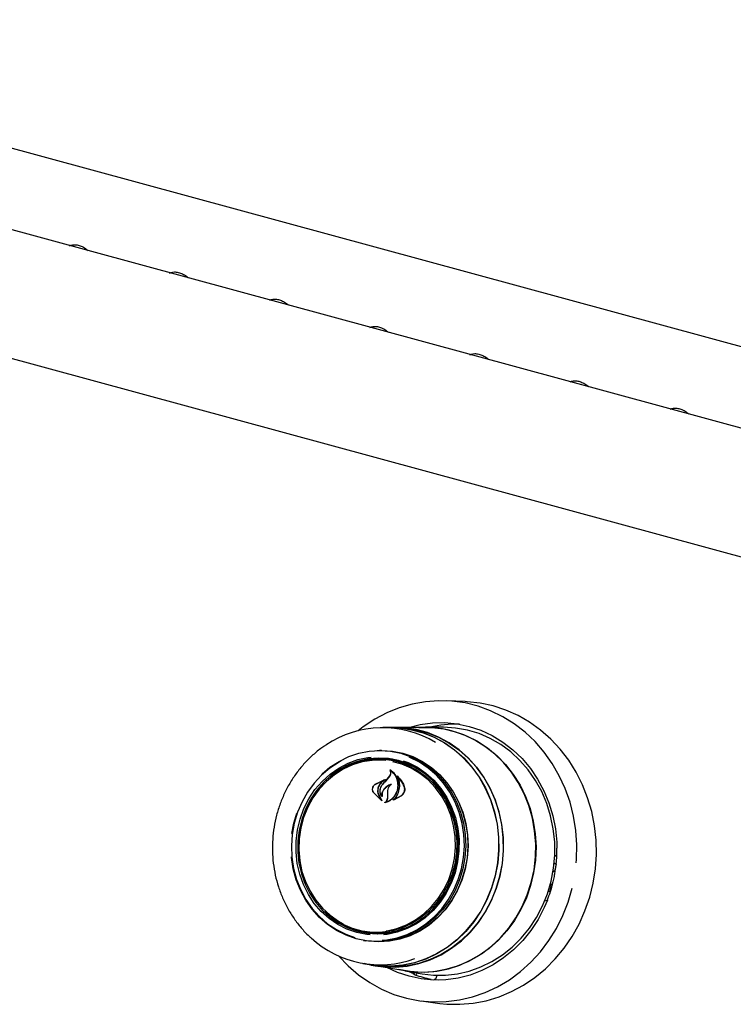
# Model space of a CAD drawing. Header units: inches. Extents: x 42 to 206, y 24 to 147.
# Tile 37 of 47: x 159.75 to 165.5, y 119.01 to 126.94. Entities that reach past the tile are written whole.
import ezdxf

# ---------------------------------------------------------------- set-up
doc = ezdxf.new("R2010")
doc.units = ezdxf.units.IN
doc.header["$LTSCALE"] = 16
doc.header["$MEASUREMENT"] = 0

msp = doc.modelspace()

# ---------------------------------------------------------------- linework, layer by layer
at = {"color": 7, "linetype": 'Continuous', "lineweight": 25}
for p, q in [((155.8797, 126.9426), (175.1767, 121.6981)), ((174.9529, 121.0995), (154.2485, 126.7265)), ((153.9493, 125.7716), (174.8806, 120.0829)), ((163.3416, 121.4485), (163.1901, 121.4547)), ((162.7436, 121.2389), (162.6768, 121.2388)), ((162.7785, 121.2408), (162.7436, 121.2407)), ((163.021, 121.2395), (162.7782, 121.2391)), ((163.1626, 121.2416), (163.0212, 121.2413)), ((162.6617, 120.9837), (162.6436, 120.9837)), ((162.6669, 121.0548), (162.6512, 121.0548)), ((162.7127, 120.8223), (162.7347, 120.8508)), ((162.7139, 120.8232), (162.7362, 120.8514)), ((162.7424, 120.8924), (162.7389, 120.8927)), ((162.7997, 120.8412), (162.7968, 120.8414)), ((162.6152, 120.7808), (162.6843, 120.8156)), ((162.6157, 120.782), (162.6974, 120.8203)), ((162.6848, 120.8141), (162.6559, 120.7877)), ((162.6764, 120.7821), (162.7127, 120.8223)), ((162.6865, 120.8154), (162.6845, 120.8156)), ((162.6691, 120.6491), (162.6016, 120.7156)), ((162.6647, 120.6542), (162.6025, 120.7166)), ((162.6435, 120.6955), (162.6657, 120.6553)), ((162.6449, 120.6964), (162.6701, 120.6503)), ((162.6684, 120.6904), (162.6685, 120.6904)), ((162.7168, 120.6751), (162.7172, 120.7064)), ((162.7172, 120.7064), (162.7182, 120.7324)), ((162.7183, 120.7066), (162.7189, 120.7324)), ((162.7183, 120.6752), (162.7183, 120.7066)), ((162.8269, 120.6885), (162.7642, 120.6555)), ((162.8253, 120.6898), (162.7705, 120.6593)), ((162.7702, 120.6593), (162.7703, 120.6593)), ((161.9607, 120.4702), (161.9837, 120.5487)), ((161.9449, 120.3853), (161.9607, 120.4702)), ((164.0592, 120.1432), (164.0785, 120.1416)), ((164.0785, 120.1416), (164.0595, 120.1467)), ((164.0664, 120.0911), (164.0785, 120.1416)), ((164.0507, 120.0801), (164.055, 120.0789)), ((164.052, 120.0883), (164.0535, 120.0811)), ((164.0575, 120.0803), (164.0664, 120.0911)), ((164.0249, 119.9185), (164.037, 119.9689)), ((164.0321, 119.9825), (164.0302, 119.9831)), ((164.037, 119.9689), (164.0334, 119.9809)), ((164.0484, 119.997), (164.0437, 119.9781)), ((164.0249, 119.9185), (164.0117, 119.9196)), ((164.0301, 119.94), (164.0333, 119.9391)), ((164.0027, 119.8448), (163.9819, 119.8394)), ((162.5265, 119.596), (162.5443, 119.593)), ((162.6944, 119.5748), (162.6875, 119.5817)), ((162.5221, 119.5247), (162.5376, 119.522)), ((162.5165, 119.339), (162.5823, 119.3277)), ((162.582, 119.3258), (162.6165, 119.3199)), ((162.6164, 119.3217), (162.8557, 119.2806)), ((162.8556, 119.2788), (162.995, 119.2548)), ((162.9268, 119.2539), (162.8752, 119.2754)), ((162.9268, 119.2539), (162.9264, 119.2539)), ((163.1128, 119.2431), (163.1101, 119.2319)), ((163.0919, 119.2089), (163.0924, 119.2089)), ((163.1226, 119.2044), (163.0924, 119.2089)), ((162.9861, 119.0363), (163.1365, 119.0171))]:
    msp.add_line(p, q, dxfattribs=at)
at = {"color": 7, "linetype": 'Continuous', "lineweight": 25, "flags": 128}
for points in [[(164.2377, 120.1484), (164.2398, 120.1764), (164.242, 120.2937), (164.2339, 120.4104), (164.2154, 120.5257), (164.1869, 120.6382), (164.1485, 120.7471), (164.1006, 120.8512), (164.0436, 120.9497), (163.9782, 121.0416), (163.9048, 121.1259), (163.8242, 121.2021), (163.7371, 121.2692), (163.6444, 121.3268), (163.5469, 121.3742), (163.4456, 121.4111), (163.3413, 121.4371), (163.235, 121.4518), (163.1278, 121.4553), (163.0206, 121.4475), (162.9144, 121.4284), (162.8103, 121.3982), (162.7092, 121.3573), (162.612, 121.3059), (162.5197, 121.2446), (162.48, 121.214)], [(163.1365, 119.0171), (163.1932, 119.0114), (163.2998, 119.0094), (163.4064, 119.0185), (163.5118, 119.0387), (163.6151, 119.0697), (163.7153, 119.1113), (163.8117, 119.1632), (163.9031, 119.2247), (163.989, 119.2955), (164.0683, 119.3748), (164.1405, 119.4618), (164.2049, 119.5559), (164.2608, 119.6562), (164.3078, 119.7616), (164.3455, 119.8714), (164.3734, 119.9844), (164.3914, 120.0996), (164.3992, 120.2161), (164.3969, 120.3326), (164.3843, 120.4482), (164.3617, 120.5618), (164.3293, 120.6724), (164.2873, 120.7789), (164.2361, 120.8804), (164.1762, 120.9759), (164.1081, 121.0646), (164.0326, 121.1457), (163.9501, 121.2184), (163.8616, 121.2821), (163.7678, 121.3361), (163.6695, 121.3801), (163.5677, 121.4135), (163.4633, 121.4361), (163.3573, 121.4477), (163.3416, 121.4485)], [(162.6892, 121.2388), (162.7206, 121.2404), (162.8159, 121.2376), (162.9103, 121.2236), (163.0026, 121.1986), (163.0917, 121.1627), (163.1767, 121.1164), (163.2563, 121.0603), (163.3299, 120.995), (163.3964, 120.9213), (163.4552, 120.8401), (163.5054, 120.7523), (163.5466, 120.6589), (163.5783, 120.561), (163.6, 120.4598), (163.6115, 120.3565), (163.6127, 120.2522), (163.6036, 120.1482), (163.5843, 120.0458), (163.555, 119.9461), (163.516, 119.8502), (163.4679, 119.7594), (163.4111, 119.6746), (163.3464, 119.5969), (163.2744, 119.5272), (163.1961, 119.4663), (163.1123, 119.4149), (163.0241, 119.3736), (162.9325, 119.3429), (162.8385, 119.3231), (162.7432, 119.3146), (162.6479, 119.3173), (162.5535, 119.3313), (162.5287, 119.3369)], [(162.7436, 121.2389), (162.8158, 121.2358), (162.91, 121.2218), (163.0021, 121.1968), (163.0911, 121.161), (163.1758, 121.1148), (163.2553, 121.0588), (163.3287, 120.9937), (163.3952, 120.9201), (163.4538, 120.839), (163.5039, 120.7514), (163.5451, 120.6581), (163.5766, 120.5605), (163.5983, 120.4595), (163.6098, 120.3563), (163.6111, 120.2523), (163.602, 120.1485), (163.5827, 120.0462), (163.5534, 119.9467), (163.5146, 119.851), (163.4665, 119.7604), (163.4098, 119.6758), (163.3452, 119.5982), (163.2734, 119.5286), (163.1952, 119.4678), (163.1116, 119.4165), (163.0236, 119.3753), (162.9321, 119.3446), (162.8383, 119.3249), (162.7432, 119.3164), (162.648, 119.3191), (162.5823, 119.3277)], [(163.6219, 120.0421), (163.6413, 120.1449), (163.6504, 120.2492), (163.6492, 120.3538), (163.6376, 120.4574), (163.6158, 120.5589), (163.5841, 120.6571), (163.5428, 120.7508), (163.4923, 120.8389), (163.4334, 120.9204), (163.3667, 120.9943), (163.2929, 121.0598), (163.213, 121.1161), (163.1278, 121.1625), (163.0384, 121.1985), (162.9458, 121.2237), (162.8511, 121.2377), (162.7785, 121.2408)], [(162.9674, 121.2394), (162.9776, 121.2401), (163.0738, 121.2397), (163.1692, 121.2282), (163.2628, 121.2056), (163.3536, 121.1723), (163.4404, 121.1286), (163.5224, 121.0749), (163.5985, 121.012), (163.668, 120.9405), (163.7299, 120.8612), (163.7838, 120.775), (163.8288, 120.6829), (163.8646, 120.5859), (163.8907, 120.4852), (163.9067, 120.3819), (163.9127, 120.2771), (163.9083, 120.1721), (163.8938, 120.068), (163.8693, 119.966), (163.835, 119.8672), (163.7914, 119.7729), (163.7389, 119.684), (163.6781, 119.6015), (163.6097, 119.5265), (163.5346, 119.4597), (163.4535, 119.4019), (163.3673, 119.3537), (163.2771, 119.3158), (163.1839, 119.2885), (163.0887, 119.2721), (162.9926, 119.2669), (162.8967, 119.2728), (162.8029, 119.2896)], [(162.8232, 121.2379), (162.8506, 121.2359), (162.9452, 121.2219), (163.0376, 121.1968), (163.1268, 121.1609), (163.2118, 121.1146), (163.2916, 121.0584), (163.3653, 120.993), (163.4319, 120.9193), (163.4907, 120.8379), (163.541, 120.75), (163.5823, 120.6564), (163.614, 120.5584), (163.6357, 120.4571), (163.6473, 120.3536), (163.6485, 120.2493), (163.6394, 120.1452), (163.62, 120.0426)], [(162.8844, 121.2393), (162.9796, 121.2633), (163.0784, 121.2766), (163.1778, 121.2787), (163.2767, 121.2694), (163.3739, 121.2488), (163.4686, 121.2172), (163.5595, 121.1749), (163.6458, 121.1224), (163.7264, 121.0603), (163.8005, 120.9892), (163.8673, 120.9098), (163.926, 120.8232), (163.9761, 120.7302), (164.0168, 120.6319), (164.0479, 120.5292), (164.0689, 120.4235), (164.0797, 120.3157), (164.0812, 120.2664)], [(164.0349, 120.0018), (164.0547, 120.1063), (164.0642, 120.2123), (164.0634, 120.3186), (164.0523, 120.4241), (164.0309, 120.5275), (163.9996, 120.6277), (163.9586, 120.7236), (163.9085, 120.8139), (163.8498, 120.8978), (163.7831, 120.9743), (163.7093, 121.0424), (163.6292, 121.1015), (163.5436, 121.1509), (163.4536, 121.19), (163.3602, 121.2183), (163.2644, 121.2356), (163.1672, 121.2416), (163.1626, 121.2416)], [(162.8557, 119.2806), (162.9206, 119.272), (163.0165, 119.2689), (163.1123, 119.2769), (163.2069, 119.296), (163.2993, 119.326), (163.3885, 119.3664), (163.4733, 119.417), (163.5528, 119.477), (163.6262, 119.5458), (163.6926, 119.6226), (163.7513, 119.7066), (163.8015, 119.7968), (163.8428, 119.8922), (163.8746, 119.9917), (163.8966, 120.0941), (163.9086, 120.1984), (163.9104, 120.3033), (163.9019, 120.4076), (163.8833, 120.5102), (163.8549, 120.6099), (163.8168, 120.7056), (163.7696, 120.7962), (163.7138, 120.8806), (163.65, 120.9579), (163.5789, 121.0272), (163.5013, 121.0878), (163.4182, 121.1389), (163.3305, 121.18), (163.2391, 121.2106)], [(162.1875, 120.8658), (162.2512, 120.9191), (162.3247, 120.967), (162.4028, 121.0051), (162.4845, 121.0326), (162.5684, 121.0493), (162.6533, 121.0548), (162.7382, 121.049), (162.8216, 121.0322), (162.9024, 121.0044), (162.9794, 120.9662), (163.0514, 120.918), (163.1175, 120.8606), (163.1767, 120.7948), (163.2281, 120.7215), (163.2709, 120.6419), (163.3045, 120.5571), (163.3285, 120.4683), (163.3425, 120.3769), (163.3462, 120.2841), (163.3397, 120.1913), (163.323, 120.0999), (163.2964, 120.0112), (163.2602, 119.9265), (163.215, 119.847), (163.1615, 119.7739), (163.1003, 119.7083), (163.0325, 119.6511), (162.959, 119.6031), (162.8809, 119.565), (162.7993, 119.5375), (162.7154, 119.5208), (162.6304, 119.5153), (162.5456, 119.5211), (162.4621, 119.5379), (162.3814, 119.5657), (162.3044, 119.604), (162.2323, 119.6521), (162.1662, 119.7095), (162.107, 119.7754), (162.0557, 119.8486), (162.0128, 119.9282), (161.9792, 120.013), (161.9552, 120.1018), (161.9413, 120.1932), (161.9409, 120.1971)], [(162.5767, 119.5684), (162.5482, 119.5714), (162.4671, 119.5875), (162.3886, 119.6147), (162.3141, 119.6525), (162.2446, 119.7002), (162.1812, 119.7572), (162.1251, 119.8225), (162.0769, 119.8951), (162.0376, 119.9739), (162.0077, 120.0576), (161.9876, 120.1449), (161.9778, 120.2344), (161.9784, 120.3247), (161.9893, 120.4144), (162.0104, 120.5021), (162.0413, 120.5864), (162.0816, 120.6659), (162.1306, 120.7394), (162.1876, 120.8058), (162.2517, 120.8639), (162.3217, 120.9129), (162.3968, 120.9521), (162.4755, 120.9807), (162.5568, 120.9984), (162.5837, 121.0017)], [(162.804, 120.9726), (162.7241, 120.9886), (162.6429, 120.9934), (162.5617, 120.9871), (162.4816, 120.9697), (162.4041, 120.9415), (162.3302, 120.9029), (162.2612, 120.8547), (162.1982, 120.7974), (162.142, 120.7321), (162.0938, 120.6597), (162.0541, 120.5814), (162.0236, 120.4985), (162.0029, 120.4121), (161.9921, 120.3238), (161.9916, 120.2349), (162.0013, 120.1468), (162.021, 120.0608), (162.0504, 119.9784), (162.0892, 119.9009), (162.1366, 119.8294), (162.1919, 119.7651), (162.2542, 119.709), (162.3227, 119.662), (162.3961, 119.6248), (162.4733, 119.598), (162.5531, 119.5821), (162.6343, 119.5773), (162.7156, 119.5836), (162.7956, 119.601), (162.8732, 119.6292), (162.9471, 119.6677), (163.0161, 119.716), (163.0791, 119.7733), (163.1352, 119.8386), (163.1835, 119.911), (163.2232, 119.9893), (163.2536, 120.0722), (163.2744, 120.1585), (163.2851, 120.2468), (163.2857, 120.3358), (163.276, 120.4239), (163.2563, 120.5098), (163.2268, 120.5922), (163.1881, 120.6698), (163.1407, 120.7413), (163.0854, 120.8056), (163.023, 120.8617), (162.9546, 120.9087), (162.8812, 120.9459), (162.804, 120.9726)], [(162.6326, 121.0545), (162.6697, 121.0555), (162.7547, 121.0497), (162.8383, 121.0328), (162.9193, 121.005), (162.9965, 120.9666), (163.0688, 120.9183), (163.1351, 120.8608), (163.1944, 120.7948), (163.2459, 120.7213), (163.2889, 120.6415), (163.3226, 120.5565), (163.3466, 120.4675), (163.3606, 120.3758), (163.3644, 120.2827), (163.3579, 120.1897), (163.3411, 120.0981), (163.3144, 120.0091), (163.2781, 119.9242), (163.2328, 119.8445), (163.1791, 119.7712), (163.1179, 119.7054), (163.0499, 119.648), (162.9762, 119.5999), (162.8978, 119.5617), (162.816, 119.5341), (162.7318, 119.5174), (162.6466, 119.5119), (162.5616, 119.5176), (162.5038, 119.5281)], [(162.6669, 121.0548), (162.669, 121.0548), (162.754, 121.0491), (162.8376, 121.0322), (162.9185, 121.0044), (162.9956, 120.966), (163.0678, 120.9178), (163.134, 120.8603), (163.1933, 120.7943), (163.2448, 120.721), (163.2876, 120.6412), (163.3213, 120.5563), (163.3454, 120.4673), (163.3594, 120.3757), (163.3631, 120.2828), (163.3566, 120.1899), (163.3399, 120.0983), (163.3132, 120.0094), (163.277, 119.9246), (163.2317, 119.8449), (163.178, 119.7717), (163.1168, 119.706), (163.0489, 119.6486), (162.9752, 119.6006), (162.897, 119.5624), (162.8152, 119.5349), (162.7312, 119.5182), (162.646, 119.5127), (162.5611, 119.5184), (162.5376, 119.522)], [(162.673, 119.5249), (162.711, 119.5288), (162.7941, 119.5452), (162.8749, 119.5725), (162.9523, 119.6102), (163.025, 119.6577), (163.0922, 119.7143), (163.1527, 119.7793), (163.2057, 119.8517), (163.2504, 119.9304), (163.2863, 120.0143), (163.3126, 120.1021), (163.3291, 120.1926), (163.3356, 120.2844), (163.3319, 120.3763), (163.3181, 120.4668), (163.2943, 120.5547), (163.261, 120.6387), (163.2186, 120.7175), (163.1678, 120.79), (163.1092, 120.8552), (163.0437, 120.912), (162.9724, 120.9597), (162.8962, 120.9976), (162.8888, 121.0006)], [(162.342, 120.9703), (162.3242, 120.9606), (162.2515, 120.9131), (162.1843, 120.8564), (162.1238, 120.7914), (162.0708, 120.719), (162.0261, 120.6403), (161.9902, 120.5565), (161.9639, 120.4686), (161.9473, 120.3781), (161.9409, 120.2863), (161.9446, 120.1944), (161.9584, 120.1039), (161.9822, 120.016), (162.0155, 119.932), (162.0579, 119.8532), (162.1087, 119.7807), (162.1673, 119.7156), (162.2327, 119.6587), (162.3041, 119.611), (162.3803, 119.5732), (162.4512, 119.5482)], [(162.7031, 120.9733), (162.6729, 120.9757), (162.5919, 120.9745), (162.5116, 120.962), (162.4332, 120.9384), (162.3581, 120.9041), (162.2875, 120.8596), (162.2225, 120.8057), (162.1642, 120.7433), (162.1136, 120.6734), (162.0715, 120.5971), (162.0386, 120.5157), (162.0154, 120.4305), (162.0024, 120.3429), (161.9997, 120.2544), (162.0073, 120.1665), (162.0252, 120.0805), (162.0531, 119.9978), (162.0905, 119.9199), (162.1367, 119.848), (162.1911, 119.7833), (162.2527, 119.7269), (162.3205, 119.6796), (162.3574, 119.6591)], [(162.7981, 120.9632), (162.8757, 120.9361), (162.9494, 120.8984), (163.018, 120.8507), (163.0802, 120.7936), (163.1352, 120.7282), (163.1819, 120.6556), (163.2197, 120.5768), (163.2478, 120.4933), (163.2659, 120.4064), (163.2737, 120.3175), (163.2709, 120.228), (163.2577, 120.1396), (163.2343, 120.0535), (163.2011, 119.9712), (163.1585, 119.8941), (163.1074, 119.8234), (163.0485, 119.7603), (162.9828, 119.7058), (162.9114, 119.6609), (162.8355, 119.6262), (162.7563, 119.6023), (162.6751, 119.5897), (162.5932, 119.5885), (162.512, 119.5987), (162.4329, 119.6202), (162.357, 119.6527), (162.2858, 119.6955), (162.2202, 119.748), (162.2088, 119.7588)], [(162.8403, 120.9723), (162.8814, 120.9566), (162.9559, 120.9188), (163.0254, 120.871), (163.0888, 120.8141), (163.145, 120.7487), (163.1931, 120.6761), (163.2325, 120.5973), (163.2624, 120.5137), (163.2824, 120.4264), (163.2922, 120.3369), (163.2917, 120.2465), (163.2808, 120.1568), (163.2597, 120.0692), (163.2287, 119.9849), (163.1884, 119.9054), (163.1394, 119.8319), (163.0824, 119.7655), (163.0184, 119.7074), (162.9483, 119.6583), (162.8733, 119.6192), (162.7945, 119.5905), (162.7132, 119.5729), (162.6835, 119.5693)], [(162.7049, 119.6012), (162.7114, 119.6022), (162.7909, 119.6203), (162.8678, 119.6493), (162.9408, 119.6888), (163.0088, 119.7381), (163.0706, 119.7964), (163.1251, 119.8627), (163.1715, 119.9359), (163.2091, 120.015), (163.2372, 120.0984), (163.2553, 120.185), (163.2632, 120.2732), (163.2608, 120.3616), (163.248, 120.4487), (163.225, 120.5332), (163.1924, 120.6137), (163.1505, 120.6887), (163.1001, 120.7572), (163.042, 120.8179), (162.9771, 120.8698), (162.9066, 120.9122), (162.8316, 120.9443), (162.7595, 120.9643)], [(164.0642, 120.211), (164.0687, 120.2074), (164.0791, 120.1981)], [(162.6165, 119.3199), (162.6825, 119.3113), (162.7782, 119.3086), (162.8737, 119.3172), (162.968, 119.337), (163.0599, 119.3678), (163.1484, 119.4092), (163.2325, 119.4608), (163.311, 119.5219), (163.3832, 119.5918), (163.4481, 119.6698), (163.5051, 119.7548), (163.5534, 119.8459), (163.5925, 119.9421), (163.6219, 120.0421)], [(163.62, 120.0426), (163.5907, 119.9427), (163.5517, 119.8467), (163.5034, 119.7558), (163.4466, 119.6709), (163.3818, 119.5931), (163.3097, 119.5233), (163.2313, 119.4623), (163.1474, 119.4108), (163.0591, 119.3695), (162.9673, 119.3387), (162.8732, 119.319), (162.7779, 119.3104), (162.6824, 119.3131), (162.6423, 119.3177)], [(164.0535, 120.0811), (164.0538, 120.0802), (164.0541, 120.0796), (164.0546, 120.0791), (164.0551, 120.0789), (164.0556, 120.0789), (164.0562, 120.0792), (164.0569, 120.0796), (164.0575, 120.0803)], [(162.995, 119.2548), (163.085, 119.2443), (163.1824, 119.244), (163.2794, 119.2549), (163.3749, 119.2771), (163.4679, 119.3102), (163.5573, 119.3538), (163.642, 119.4075), (163.7212, 119.4707), (163.794, 119.5426), (163.8594, 119.6224), (163.9168, 119.7093), (163.9656, 119.8022), (164.0051, 119.9), (164.0349, 120.0018)], [(164.0334, 119.9809), (164.0331, 119.9816), (164.0327, 119.9822), (164.0323, 119.9825), (164.0317, 119.9826), (164.0311, 119.9824), (164.0305, 119.9821), (164.0299, 119.9815), (164.0298, 119.9814)], [(162.3207, 119.3991), (162.3208, 119.3989), (162.3979, 119.3186), (162.4818, 119.2468), (162.5718, 119.1844), (162.667, 119.1318), (162.7666, 119.0896), (162.8695, 119.0582), (162.9749, 119.0378), (163.0818, 119.0286), (163.1891, 119.0308), (163.2959, 119.0443), (163.4012, 119.069), (163.504, 119.1046), (163.6032, 119.1508), (163.6981, 119.2072), (163.7877, 119.2733), (163.8711, 119.3484), (163.9477, 119.4319), (164.0166, 119.5229), (164.0773, 119.6207), (164.1291, 119.7242), (164.1716, 119.8326), (164.2044, 119.9447)], [(164.0043, 119.8472), (163.9794, 119.7884), (163.93, 119.6933), (163.8719, 119.6043), (163.8057, 119.5222), (163.7321, 119.4481), (163.6519, 119.3826), (163.566, 119.3265), (163.4754, 119.2805), (163.381, 119.245), (163.2838, 119.2204), (163.185, 119.207), (163.0857, 119.2049), (162.9868, 119.2142), (162.8895, 119.2348), (162.7948, 119.2664), (162.7096, 119.3057)]]:
    msp.add_lwpolyline(points, dxfattribs=at)
at = {"color": 7, "linetype": 'Continuous', "lineweight": 25}
for centre, radius, start, end in [((162.6764, 120.4241), 0.8141, 58.48358, 124.30634), ((163.0226, 120.4148), 0.8248, 74.78107, 90.11164), ((163.2646, 120.3941), 0.8726, 87.90345, 103.84728), ((162.6449, 120.3784), 0.6045, 75.32025, 130.44015), ((162.6636, 120.3901), 0.6006, 81.12081, 113.40763), ((162.6606, 120.386), 0.5977, 50.83571, 89.90175), ((169.5814, 114.4238), 9.387, 137.02111, 137.3547), ((162.6451, 120.176), 0.5988, 236.89669, 269.28355), ((162.6433, 120.1836), 0.5988, 260.49101, 299.48023), ((162.6527, 120.1415), 0.8135, 227.22785, 290.34582), ((163.2295, 120.0698), 0.8725, 250.35998, 259.23099)]:
    msp.add_arc(centre, radius, start, end, dxfattribs=at)
for points, knots in [([(160.1511, 125.1208), (160.1549, 125.1228), (160.1654, 125.1282), (160.1892, 125.1308), (160.2206, 125.1275), (160.2543, 125.1151), (160.2821, 125.0995), (160.2965, 125.0861), (160.3013, 125.0815)], [0, 0, 0, 0, 0.108034, 0.298909, 0.50276, 0.701363, 0.898417, 1, 1, 1, 1]), ([(160.9584, 124.9014), (160.9622, 124.9034), (160.9726, 124.9088), (160.9964, 124.9114), (161.0279, 124.9081), (161.0616, 124.8957), (161.0894, 124.8801), (161.1038, 124.8667), (161.1086, 124.8621)], [0, 0, 0, 0, 0.1080341, 0.298909, 0.5027598, 0.7013626, 0.8984175, 1, 1, 1, 1]), ([(161.7657, 124.682), (161.7695, 124.684), (161.7799, 124.6894), (161.8037, 124.692), (161.8352, 124.6886), (161.8689, 124.6763), (161.8967, 124.6606), (161.9111, 124.6473), (161.9159, 124.6427)], [0, 0, 0, 0, 0.108034, 0.298909, 0.50276, 0.701363, 0.898417, 1, 1, 1, 1]), ([(162.573, 124.4626), (162.5768, 124.4645), (162.5872, 124.47), (162.611, 124.4726), (162.6425, 124.4692), (162.6762, 124.4569), (162.704, 124.4412), (162.7184, 124.4279), (162.7232, 124.4233)], [0, 0, 0, 0, 0.108034, 0.298909, 0.50276, 0.701363, 0.898417, 1, 1, 1, 1]), ([(163.3803, 124.2432), (163.3841, 124.2451), (163.3945, 124.2506), (163.4183, 124.2532), (163.4498, 124.2498), (163.4835, 124.2375), (163.5113, 124.2218), (163.5256, 124.2084), (163.5305, 124.2039)], [0, 0, 0, 0, 0.108034, 0.298909, 0.50276, 0.701363, 0.898417, 1, 1, 1, 1]), ([(164.1876, 124.0238), (164.1914, 124.0257), (164.2018, 124.0312), (164.2256, 124.0338), (164.2571, 124.0304), (164.2908, 124.0181), (164.3186, 124.0024), (164.3329, 123.989), (164.3378, 123.9845)], [0, 0, 0, 0, 0.108034, 0.298909, 0.50276, 0.701363, 0.898417, 1, 1, 1, 1]), ([(164.9949, 123.8044), (164.9987, 123.8063), (165.0091, 123.8117), (165.0329, 123.8144), (165.0644, 123.811), (165.0981, 123.7987), (165.1259, 123.783), (165.1402, 123.7696), (165.1451, 123.7651)], [0, 0, 0, 0, 0.108034, 0.298909, 0.50276, 0.701363, 0.898417, 1, 1, 1, 1]), ([(162.2144, 121.0946), (162.205, 121.0887), (162.1695, 121.0664), (162.1131, 121.0191), (162.0459, 120.9534), (161.9855, 120.8801), (161.932, 120.8007), (161.8863, 120.7159), (161.8486, 120.6266), (161.8195, 120.5336), (161.7992, 120.4381), (161.7879, 120.3409), (161.7857, 120.2431), (161.7928, 120.1457), (161.809, 120.0497), (161.8341, 119.9561), (161.8679, 119.866), (161.9101, 119.7802), (161.9601, 119.6995), (162.0179, 119.6256), (162.0641, 119.5744), (162.0925, 119.5506), (162.0973, 119.5465)], [0, 0, 0, 0, 0.019359, 0.073068, 0.126816, 0.1806, 0.234417, 0.288263, 0.342132, 0.396021, 0.449926, 0.503842, 0.557767, 0.611695, 0.665624, 0.719548, 0.773463, 0.827365, 0.881247, 0.935103, 0.988928, 1, 1, 1, 1]), ([(162.7347, 120.8508), (162.7369, 120.855), (162.7411, 120.8633), (162.7423, 120.8774), (162.7403, 120.8867), (162.7383, 120.8911), (162.7381, 120.8916)], [0, 0, 0, 0, 0.322031, 0.64419, 0.966616, 1, 1, 1, 1]), ([(162.7362, 120.8514), (162.7384, 120.8554), (162.7427, 120.8635), (162.744, 120.8771), (162.7418, 120.8882), (162.7384, 120.894), (162.7371, 120.8961)], [0, 0, 0, 0, 0.278319, 0.556603, 0.835284, 1, 1, 1, 1]), ([(162.7371, 120.8961), (162.7371, 120.8962), (162.737, 120.8963), (162.737, 120.8966), (162.737, 120.8969), (162.7372, 120.8971), (162.7374, 120.8973), (162.7377, 120.8974), (162.7379, 120.8974), (162.7381, 120.8974), (162.7382, 120.8973), (162.7382, 120.8973)], [0, 0, 0, 0, 0.122958, 0.245848, 0.370364, 0.495902, 0.620786, 0.743612, 0.86394, 0.982468, 1, 1, 1, 1]), ([(162.7392, 120.8926), (162.7392, 120.8927), (162.739, 120.8927), (162.7388, 120.8927), (162.7385, 120.8927), (162.7383, 120.8925), (162.7381, 120.8923), (162.738, 120.892), (162.738, 120.8918), (162.7381, 120.8916), (162.7381, 120.8916)], [0, 0, 0, 0, 0.125682, 0.251371, 0.377027, 0.503505, 0.631368, 0.760594, 0.890567, 1, 1, 1, 1]), ([(162.7382, 120.8973), (162.7494, 120.8887), (162.7729, 120.8706), (162.7951, 120.8284), (162.8014, 120.793), (162.8009, 120.7737), (162.8009, 120.7713)], [0, 0, 0, 0, 0.296384, 0.623257, 0.953009, 1, 1, 1, 1]), ([(162.7392, 120.8926), (162.7503, 120.8832), (162.7732, 120.8636), (162.7943, 120.8203), (162.7965, 120.7875), (162.7976, 120.7714)], [0, 0, 0, 0, 0.321882, 0.666054, 1, 1, 1, 1]), ([(162.7921, 120.8484), (162.792, 120.8485), (162.792, 120.8486), (162.7919, 120.8489), (162.792, 120.8492), (162.7922, 120.8494), (162.7924, 120.8496), (162.7926, 120.8497), (162.7929, 120.8497), (162.7931, 120.8496), (162.7932, 120.8496), (162.7932, 120.8495)], [0, 0, 0, 0, 0.1174, 0.234738, 0.353577, 0.473635, 0.593524, 0.711905, 0.828134, 0.942556, 1, 1, 1, 1]), ([(162.7992, 120.7048), (162.8048, 120.7206), (162.8161, 120.7521), (162.8135, 120.802), (162.8017, 120.8332), (162.7928, 120.8473), (162.7921, 120.8484)], [0, 0, 0, 0, 0.324347, 0.648697, 0.972588, 1, 1, 1, 1]), ([(162.7932, 120.8495), (162.8084, 120.8339), (162.8322, 120.8093), (162.8457, 120.7769), (162.8506, 120.7651)], [0, 0, 0, 0, 0.635991, 1, 1, 1, 1]), ([(162.7972, 120.8412), (162.7972, 120.8413), (162.797, 120.8414), (162.7968, 120.8414), (162.7965, 120.8414), (162.7963, 120.8413), (162.7961, 120.8411), (162.796, 120.8408), (162.796, 120.8406), (162.796, 120.8403), (162.796, 120.8402), (162.7961, 120.8402)], [0, 0, 0, 0, 0.1163552, 0.2327177, 0.3490124, 0.4659418, 0.5840011, 0.7032071, 0.8230762, 0.942819, 1, 1, 1, 1]), ([(162.7998, 120.7042), (162.8051, 120.7201), (162.8158, 120.7518), (162.8135, 120.8004), (162.8016, 120.8276), (162.7961, 120.8402)], [0, 0, 0, 0, 0.348804, 0.697654, 1, 1, 1, 1]), ([(162.7972, 120.8412), (162.8117, 120.8247), (162.8319, 120.8016), (162.8438, 120.7727), (162.8471, 120.7646)], [0, 0, 0, 0, 0.718758, 1, 1, 1, 1]), ([(162.6016, 120.7156), (162.5993, 120.72), (162.5947, 120.7287), (162.5937, 120.7445), (162.5974, 120.7599), (162.6051, 120.7732), (162.6124, 120.7793), (162.6157, 120.782)], [0, 0, 0, 0, 0.206317, 0.412583, 0.61997, 0.827569, 1, 1, 1, 1]), ([(162.6025, 120.7166), (162.6002, 120.7208), (162.5957, 120.7293), (162.5945, 120.7444), (162.5977, 120.7593), (162.6049, 120.7722), (162.6119, 120.7781), (162.6152, 120.7808)], [0, 0, 0, 0, 0.205659, 0.411397, 0.617777, 0.824282, 1, 1, 1, 1]), ([(162.6385, 120.7543), (162.6368, 120.7457), (162.6335, 120.7284), (162.6376, 120.7082), (162.6423, 120.6981), (162.6435, 120.6955)], [0, 0, 0, 0, 0.427058, 0.854256, 1, 1, 1, 1]), ([(162.6408, 120.7539), (162.639, 120.7454), (162.6355, 120.7285), (162.6393, 120.7087), (162.6438, 120.6988), (162.6449, 120.6964)], [0, 0, 0, 0, 0.429095, 0.858259, 1, 1, 1, 1]), ([(162.6559, 120.7877), (162.6503, 120.7796), (162.6431, 120.7691), (162.6393, 120.757), (162.6385, 120.7543)], [0, 0, 0, 0, 0.775744, 1, 1, 1, 1]), ([(162.6584, 120.7866), (162.6527, 120.7786), (162.6455, 120.7683), (162.6416, 120.7565), (162.6408, 120.7539)], [0, 0, 0, 0, 0.779129, 1, 1, 1, 1]), ([(162.6701, 120.6851), (162.6663, 120.6908), (162.6584, 120.703), (162.6542, 120.7261), (162.6573, 120.7508), (162.666, 120.7703), (162.674, 120.7799), (162.6767, 120.7831)], [0, 0, 0, 0, 0.199029, 0.425617, 0.654006, 0.8841, 1, 1, 1, 1]), ([(162.6679, 120.6907), (162.6647, 120.6966), (162.6578, 120.7092), (162.6552, 120.7324), (162.6597, 120.7564), (162.6685, 120.7729), (162.675, 120.7805), (162.6764, 120.7821)], [0, 0, 0, 0, 0.211272, 0.452056, 0.6939, 0.936584, 1, 1, 1, 1]), ([(162.6978, 120.8188), (162.6882, 120.8128), (162.6736, 120.8039), (162.6622, 120.7909), (162.6584, 120.7866)], [0, 0, 0, 0, 0.666173, 1, 1, 1, 1]), ([(162.6848, 120.8141), (162.6849, 120.8142), (162.685, 120.8143), (162.6851, 120.8146), (162.6852, 120.8148), (162.6852, 120.8151), (162.685, 120.8153), (162.6849, 120.8155), (162.6846, 120.8156), (162.6844, 120.8156), (162.6843, 120.8156), (162.6843, 120.8156)], [0, 0, 0, 0, 0.118329, 0.236631, 0.355578, 0.474929, 0.59401, 0.712266, 0.829512, 0.946013, 1, 1, 1, 1]), ([(162.7444, 120.7831), (162.7322, 120.7776), (162.7101, 120.7677), (162.6931, 120.7495), (162.6855, 120.7415)], [0, 0, 0, 0, 0.554435, 1, 1, 1, 1]), ([(162.7387, 120.7784), (162.7265, 120.7721), (162.7075, 120.7621), (162.6927, 120.7461), (162.6874, 120.7404)], [0, 0, 0, 0, 0.641489, 1, 1, 1, 1]), ([(162.6974, 120.8203), (162.6975, 120.8203), (162.6977, 120.8203), (162.6979, 120.8202), (162.6981, 120.8201), (162.6982, 120.8199), (162.6983, 120.8196), (162.6983, 120.8194), (162.6982, 120.8191), (162.698, 120.8189), (162.6979, 120.8188), (162.6978, 120.8188)], [0, 0, 0, 0, 0.113231, 0.226474, 0.339585, 0.453555, 0.569121, 0.686353, 0.8046, 0.922734, 1, 1, 1, 1]), ([(162.7182, 120.7324), (162.7196, 120.7399), (162.7226, 120.755), (162.7321, 120.7695), (162.7384, 120.7761), (162.7394, 120.7771)], [0, 0, 0, 0, 0.456278, 0.912535, 1, 1, 1, 1]), ([(162.7189, 120.7324), (162.7202, 120.7397), (162.7229, 120.7544), (162.7333, 120.7712), (162.7419, 120.7789), (162.745, 120.7817)], [0, 0, 0, 0, 0.387704, 0.775509, 1, 1, 1, 1]), ([(162.7444, 120.7831), (162.7445, 120.7831), (162.7447, 120.7831), (162.7449, 120.7831), (162.7451, 120.783), (162.7453, 120.7827), (162.7454, 120.7825), (162.7454, 120.7822), (162.7453, 120.782), (162.7451, 120.7818), (162.7451, 120.7817), (162.745, 120.7817)], [0, 0, 0, 0, 0.119189, 0.238395, 0.35727, 0.476272, 0.595953, 0.716576, 0.837999, 0.959726, 1, 1, 1, 1]), ([(162.7976, 120.7714), (162.796, 120.7555), (162.7938, 120.7339), (162.7852, 120.7141), (162.7829, 120.7088)], [0, 0, 0, 0, 0.736127, 1, 1, 1, 1]), ([(162.8009, 120.7713), (162.799, 120.7552), (162.7964, 120.7334), (162.7873, 120.7133), (162.7849, 120.7081)], [0, 0, 0, 0, 0.73988, 1, 1, 1, 1]), ([(162.8471, 120.7646), (162.8489, 120.758), (162.8524, 120.7448), (162.8493, 120.7237), (162.8406, 120.7041), (162.8304, 120.6946), (162.8253, 120.6898)], [0, 0, 0, 0, 0.249256, 0.498559, 0.748955, 1, 1, 1, 1]), ([(162.8506, 120.7651), (162.8523, 120.7583), (162.8558, 120.7447), (162.8522, 120.7231), (162.8429, 120.703), (162.8322, 120.6933), (162.8269, 120.6885)], [0, 0, 0, 0, 0.249695, 0.499307, 0.750821, 1, 1, 1, 1]), ([(162.6679, 120.6907), (162.668, 120.6907), (162.6681, 120.6905), (162.6683, 120.6904), (162.6686, 120.6904), (162.6688, 120.6905), (162.669, 120.6906), (162.6692, 120.6909), (162.6693, 120.6911), (162.6693, 120.6913), (162.6693, 120.6913)], [0, 0, 0, 0, 0.128671, 0.257359, 0.385695, 0.513899, 0.642393, 0.771469, 0.901171, 1, 1, 1, 1]), ([(162.6855, 120.7415), (162.6814, 120.7354), (162.673, 120.7233), (162.6689, 120.7051), (162.6692, 120.6946), (162.6693, 120.6913)], [0, 0, 0, 0, 0.407828, 0.815767, 1, 1, 1, 1]), ([(162.6714, 120.6859), (162.6714, 120.6858), (162.6714, 120.6856), (162.6713, 120.6853), (162.6711, 120.6851), (162.6709, 120.6849), (162.6706, 120.6849), (162.6704, 120.6849), (162.6702, 120.685), (162.6701, 120.6851), (162.6701, 120.6851)], [0, 0, 0, 0, 0.130327, 0.260648, 0.391015, 0.52077, 0.649482, 0.777186, 0.904362, 1, 1, 1, 1]), ([(162.6874, 120.7404), (162.6832, 120.7345), (162.6748, 120.7226), (162.6701, 120.703), (162.671, 120.6909), (162.6714, 120.6859)], [0, 0, 0, 0, 0.368991, 0.737957, 1, 1, 1, 1]), ([(162.6931, 120.6347), (162.6957, 120.6365), (162.7026, 120.6413), (162.7111, 120.6526), (162.7158, 120.665), (162.7165, 120.6726), (162.7168, 120.6751)], [0, 0, 0, 0, 0.205998, 0.524653, 0.8451, 1, 1, 1, 1]), ([(162.7849, 120.7081), (162.7772, 120.6953), (162.7616, 120.6695), (162.7281, 120.644), (162.704, 120.6365), (162.6935, 120.6332)], [0, 0, 0, 0, 0.359986, 0.720088, 1, 1, 1, 1]), ([(162.7008, 120.6381), (162.7037, 120.641), (162.7102, 120.6477), (162.7166, 120.6607), (162.7177, 120.6706), (162.7183, 120.6752)], [0, 0, 0, 0, 0.292797, 0.676008, 1, 1, 1, 1]), ([(162.7829, 120.7088), (162.7754, 120.6961), (162.7605, 120.6707), (162.7301, 120.6473), (162.7092, 120.6396), (162.7014, 120.6367)], [0, 0, 0, 0, 0.384901, 0.76993, 1, 1, 1, 1]), ([(162.7636, 120.6568), (162.773, 120.6664), (162.7872, 120.6808), (162.7962, 120.6988), (162.7992, 120.7048)], [0, 0, 0, 0, 0.670266, 1, 1, 1, 1]), ([(162.7698, 120.6606), (162.7788, 120.6709), (162.7904, 120.6843), (162.798, 120.7005), (162.7998, 120.7042)], [0, 0, 0, 0, 0.7663796, 1, 1, 1, 1]), ([(162.6701, 120.6503), (162.6702, 120.6502), (162.6702, 120.65), (162.6702, 120.6498), (162.6702, 120.6495), (162.67, 120.6493), (162.6698, 120.6491), (162.6696, 120.649), (162.6693, 120.649), (162.6692, 120.6491), (162.6691, 120.6491)], [0, 0, 0, 0, 0.125303, 0.250585, 0.376363, 0.502348, 0.627958, 0.752778, 0.876747, 1, 1, 1, 1]), ([(162.6935, 120.6332), (162.6934, 120.6332), (162.6932, 120.6332), (162.693, 120.6332), (162.6928, 120.6334), (162.6927, 120.6336), (162.6926, 120.6339), (162.6927, 120.6342), (162.6928, 120.6344), (162.6929, 120.6346), (162.693, 120.6346), (162.6931, 120.6347)], [0, 0, 0, 0, 0.11853, 0.237069, 0.355476, 0.47419, 0.593593, 0.71377, 0.83447, 0.955209, 1, 1, 1, 1]), ([(162.7642, 120.6555), (162.7641, 120.6554), (162.7639, 120.6554), (162.7637, 120.6555), (162.7635, 120.6556), (162.7633, 120.6558), (162.7633, 120.6561), (162.7633, 120.6563), (162.7634, 120.6566), (162.7635, 120.6567), (162.7636, 120.6568)], [0, 0, 0, 0, 0.122784, 0.245592, 0.367887, 0.490065, 0.612785, 0.736474, 0.861145, 1, 1, 1, 1]), ([(162.7698, 120.6606), (162.7698, 120.6606), (162.7697, 120.6604), (162.7696, 120.6602), (162.7696, 120.6599), (162.7697, 120.6596), (162.7698, 120.6594), (162.77, 120.6593), (162.7703, 120.6592), (162.7704, 120.6593), (162.7705, 120.6593)], [0, 0, 0, 0, 0.12555, 0.251096, 0.376667, 0.501883, 0.626495, 0.750523, 0.874242, 1, 1, 1, 1]), ([(164.0789, 120.2666), (164.0789, 120.2477), (164.079, 120.2129), (164.0764, 120.1782), (164.0752, 120.1622)], [0, 0, 0, 0, 0.54063, 1, 1, 1, 1]), ([(164.0752, 120.1622), (164.0713, 120.1278), (164.0658, 120.0793), (164.0554, 120.0244), (164.0502, 120.0039), (164.0484, 119.997)], [0, 0, 0, 0, 0.620407, 0.8723, 1, 1, 1, 1]), ([(164.0437, 119.9781), (164.0414, 119.9687), (164.0334, 119.9357), (164.0195, 119.8919), (164.0061, 119.8584), (164.0016, 119.8472)], [0, 0, 0, 0, 0.210193, 0.736807, 1, 1, 1, 1]), ([(162.9362, 119.248), (162.9343, 119.2487), (162.9306, 119.2501), (162.9268, 119.252), (162.925, 119.2533), (162.9252, 119.2539), (162.9261, 119.2539), (162.9264, 119.2539)], [0, 0, 0, 0, 0.228142, 0.456281, 0.684401, 0.911939, 1, 1, 1, 1]), ([(162.9268, 119.2539), (162.9278, 119.2542), (162.9297, 119.2548), (162.9331, 119.2588), (162.9352, 119.2629), (162.9362, 119.2649)], [0, 0, 0, 0, 0.341935, 0.683803, 1, 1, 1, 1]), ([(162.952, 119.2622), (162.9511, 119.2585), (162.9494, 119.2524), (162.9471, 119.2474), (162.9462, 119.2453)], [0, 0, 0, 0, 0.600408, 1, 1, 1, 1]), ([(163.1101, 119.2319), (163.1093, 119.2292), (163.1077, 119.2237), (163.1039, 119.2167), (163.0995, 119.2115), (163.0955, 119.209), (163.0933, 119.2089), (163.0924, 119.2089)], [0, 0, 0, 0, 0.216746, 0.433452, 0.651036, 0.868855, 1, 1, 1, 1])]:
    msp.add_open_spline(points, degree=3, knots=knots, dxfattribs=at)

doc.saveas('drawing.dxf')
